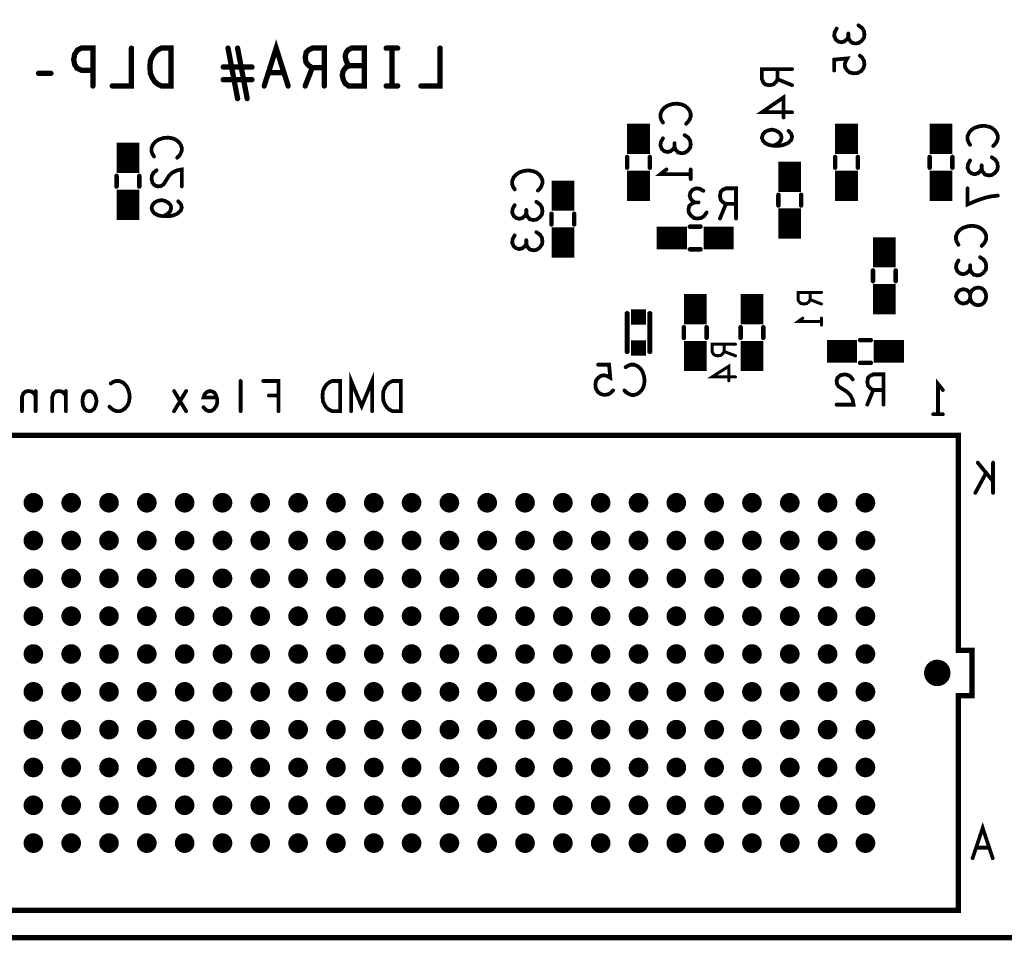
# Model space of a CAD drawing. Extents: x -1 to 5.73, y -1.96 to 5.23.
# Tile 11 of 29: x 2.01 to 3.31, y 0 to 1.21. Entities that reach past the tile are written whole.
import ezdxf

# ---------------------------------------------------------------- set-up
doc = ezdxf.new("R2010")
doc.units = 0
doc.layers.get('0').update_dxf_attribs({"color": 3, "linetype": 'CONTINUOUS'})

# ---------------------------------------------------------------- blocks, each defined once
blk = doc.blocks.new('PAD_R1')
at = {"const_width": 0.5}
blk.add_lwpolyline([(0.25, 0, 1), (-0.25, 0, 1)], format="xyb", close=True, dxfattribs=at)
blk = doc.blocks.new('PAD_S1')
at = {"const_width": 1}
blk.add_lwpolyline([(-0.5, 0), (0.5, 0)], dxfattribs=at)

msp = doc.modelspace()

# ---------------------------------------------------------------- linework, layer by layer
for points, const_width in [([(0, 0.625), (0, 4.33071), (4.72441, 4.33071), (4.72441, 0.625), (3.375, 0.625), (3.375, 0), (0.925, 0), (0.925, 0.625)], 0.007), ([(2.20693, 1.126), (2.20693, 1.176), (2.19427, 1.176), (2.1892, 1.1735), (2.1854, 1.17017), (2.18223, 1.16517), (2.1797, 1.15933), (2.17907, 1.151), (2.1797, 1.14267), (2.18223, 1.13683), (2.1854, 1.13183), (2.1892, 1.1285), (2.19427, 1.126)], 0.007), ([(3.2847, 0.8478), (3.28403, 0.84407), (3.28203, 0.8398), (3.2787, 0.83713), (3.27403, 0.83607), (3.26937, 0.83713), (3.26537, 0.84033), (3.26337, 0.84513), (3.26337, 0.85047), (3.26203, 0.85367), (3.2587, 0.85633), (3.25403, 0.8574), (3.24937, 0.8558), (3.24603, 0.85207), (3.2447, 0.8478), (3.24603, 0.84353), (3.24937, 0.8398), (3.25403, 0.8382), (3.2587, 0.83927), (3.26203, 0.84193), (3.26337, 0.84513), (3.26337, 0.85047), (3.26537, 0.85527), (3.26937, 0.85847), (3.27403, 0.85953), (3.2787, 0.85847), (3.28203, 0.8558), (3.28403, 0.85153)], 0.005), ([(2.43073, 0.696), (2.43073, 0.736), (2.42007, 0.736), (2.4158, 0.734), (2.4126, 0.73133), (2.40993, 0.72733), (2.4078, 0.72267), (2.40727, 0.716), (2.4078, 0.70933), (2.40993, 0.70467), (2.4126, 0.70067), (2.4158, 0.698), (2.42007, 0.696)], 0.005), ([(2.51073, 0.696), (2.51073, 0.736), (2.50007, 0.736), (2.4958, 0.734), (2.4926, 0.73133), (2.48993, 0.72733), (2.4878, 0.72267), (2.48727, 0.716), (2.4878, 0.70933), (2.48993, 0.70467), (2.4926, 0.70067), (2.4958, 0.698), (2.50007, 0.696)], 0.005), ([(2.099, 0.696), (2.1022, 0.69667), (2.1054, 0.69933), (2.10753, 0.704), (2.1086, 0.70933), (2.10753, 0.71467), (2.1054, 0.71933), (2.1022, 0.722), (2.099, 0.72267), (2.0958, 0.722), (2.0926, 0.71933), (2.09047, 0.71467), (2.08993, 0.70933), (2.09047, 0.704), (2.0926, 0.69933), (2.0958, 0.69667)], 0.005), ([(1.052, 0.664), (3.248, 0.664), (3.248, 0.38), (3.266, 0.38), (3.266, 0.32), (3.248, 0.32), (3.248, 0.036), (1.052, 0.036), (1.052, 0.664), (3.248, 0.664), (3.248, 0.38), (3.266, 0.38), (3.266, 0.32), (3.248, 0.32), (3.248, 0.036), (1.052, 0.036)], 0.007)]:
    msp.add_lwpolyline(points, close=True, dxfattribs=dict(const_width=const_width))
for points, const_width in [([(3.10237, 1.19067), (3.10037, 1.18747), (3.09703, 1.1848), (3.09303, 1.18373), (3.08903, 1.1848), (3.0857, 1.18747), (3.0837, 1.19227), (3.08437, 1.19707), (3.08703, 1.20187)], 0.005), ([(3.1157, 1.20613), (3.12037, 1.20293), (3.12303, 1.19867), (3.1237, 1.19387), (3.12303, 1.1896), (3.1197, 1.18533), (3.1157, 1.18267), (3.1117, 1.18213), (3.10703, 1.1832), (3.1037, 1.18693), (3.10237, 1.19067), (3.10237, 1.19547)], 0.005), ([(2.36183, 1.126), (2.346, 1.176), (2.33017, 1.126)], 0.007), ([(2.10367, 1.126), (2.10367, 1.176), (2.08847, 1.176), (2.0834, 1.1735), (2.0796, 1.16767), (2.07833, 1.161), (2.0796, 1.15433), (2.08277, 1.14933), (2.08847, 1.14683), (2.10367, 1.14683)], 0.007), ([(2.15467, 1.176), (2.15467, 1.126), (2.12933, 1.126)], 0.007), ([(2.28233, 1.176), (2.295, 1.10933)], 0.007), ([(2.30767, 1.10933), (2.295, 1.176)], 0.007), ([(2.40967, 1.126), (2.40967, 1.176), (2.39383, 1.176), (2.38877, 1.1735), (2.3856, 1.17017), (2.38433, 1.1635), (2.3856, 1.15683), (2.3894, 1.15267), (2.39383, 1.15017), (2.40967, 1.15017)], 0.007), ([(2.44293, 1.15267), (2.4404, 1.15517), (2.4385, 1.15933), (2.43723, 1.16517), (2.4385, 1.17017), (2.44103, 1.1735), (2.44547, 1.176), (2.46257, 1.176), (2.46257, 1.126), (2.44167, 1.126), (2.43723, 1.12933), (2.4347, 1.13433), (2.43343, 1.14017), (2.4347, 1.146), (2.4385, 1.151), (2.44293, 1.15267), (2.46257, 1.15267)], 0.007), ([(2.5066, 1.176), (2.4914, 1.176)], 0.007), ([(2.499, 1.176), (2.499, 1.126)], 0.007), ([(2.56267, 1.176), (2.56267, 1.126), (2.53733, 1.126)], 0.007), ([(3.1177, 1.16613), (3.12103, 1.16293), (3.12303, 1.1592), (3.1237, 1.1544), (3.12237, 1.1496), (3.1197, 1.14587), (3.11503, 1.1432), (3.1097, 1.14267), (3.10437, 1.14373), (3.10103, 1.1464), (3.09837, 1.15013), (3.0977, 1.15387), (3.09837, 1.1576), (3.10103, 1.1624), (3.0837, 1.1608), (3.0837, 1.1464)], 0.005), ([(2.04823, 1.14267), (2.03177, 1.14267)], 0.007), ([(2.276, 1.151), (2.314, 1.151)], 0.007), ([(2.33587, 1.1435), (2.35613, 1.1435)], 0.007), ([(2.39383, 1.15017), (2.38433, 1.126)], 0.007), ([(3.0281, 1.14827), (2.9881, 1.14827), (2.9881, 1.13493), (2.9901, 1.13067), (2.99277, 1.128), (2.9981, 1.12693), (3.00343, 1.128), (3.00677, 1.1312), (3.00877, 1.13493), (3.00877, 1.14827)], 0.005), ([(2.314, 1.13433), (2.276, 1.13433)], 0.007), ([(3.00877, 1.13493), (3.0281, 1.12693)], 0.005), ([(2.5066, 1.126), (2.4914, 1.126)], 0.007), ([(3.0281, 1.0912), (2.9881, 1.0912), (3.01677, 1.11093), (3.01677, 1.08427)], 0.005), ([(2.85733, 1.07757), (2.85533, 1.08077), (2.854, 1.0845), (2.854, 1.08877), (2.856, 1.09357), (2.85933, 1.0973), (2.86333, 1.09997), (2.87, 1.1021), (2.876, 1.10263), (2.882, 1.10157), (2.886, 1.09997), (2.89, 1.09677), (2.89267, 1.09303), (2.894, 1.0893), (2.894, 1.08557), (2.89267, 1.08183), (2.89067, 1.07863), (2.888, 1.07597)], 0.005), ([(2.825, 1.036), (2.825, 1.076)], 0.03), ([(3.1, 1.036), (3.1, 1.076)], 0.03), ([(3.225, 1.036), (3.225, 1.076)], 0.03), ([(3.02343, 1.06667), (3.02677, 1.06293), (3.0281, 1.05867), (3.02677, 1.0544), (3.02277, 1.05067), (3.01677, 1.048), (3.01077, 1.04693), (3.00343, 1.04693), (2.99743, 1.048), (2.9921, 1.05067), (2.98943, 1.05387), (2.9881, 1.0576), (2.98943, 1.06187), (2.9921, 1.06507), (2.9961, 1.0672), (3.00143, 1.06827), (3.0061, 1.0672), (3.01077, 1.06453), (3.01343, 1.06133), (3.0141, 1.0576), (3.01277, 1.05333), (3.00943, 1.05013), (3.00343, 1.04693)], 0.005), ([(3.26333, 1.04827), (3.26133, 1.05147), (3.26, 1.0552), (3.26, 1.05947), (3.262, 1.06427), (3.26533, 1.068), (3.26933, 1.07067), (3.276, 1.0728), (3.282, 1.07333), (3.288, 1.07227), (3.292, 1.07067), (3.296, 1.06747), (3.29867, 1.06373), (3.3, 1.06), (3.3, 1.05627), (3.29867, 1.05253), (3.29667, 1.04933), (3.294, 1.04667)], 0.005), ([(2.15, 1.011), (2.15, 1.051)], 0.03), ([(2.18453, 1.03267), (2.18253, 1.03587), (2.1812, 1.0396), (2.1812, 1.04387), (2.1832, 1.04867), (2.18653, 1.0524), (2.19053, 1.05507), (2.1972, 1.0572), (2.2032, 1.05773), (2.2092, 1.05667), (2.2132, 1.05507), (2.2172, 1.05187), (2.21987, 1.04813), (2.2212, 1.0444), (2.2212, 1.04067), (2.21987, 1.03693), (2.21787, 1.03373), (2.2152, 1.03107)], 0.005), ([(2.87267, 1.04557), (2.87067, 1.04237), (2.86733, 1.0397), (2.86333, 1.03863), (2.85933, 1.0397), (2.856, 1.04237), (2.854, 1.04717), (2.85467, 1.05197), (2.85733, 1.05677)], 0.005), ([(2.886, 1.06103), (2.89067, 1.05783), (2.89333, 1.05357), (2.894, 1.04877), (2.89333, 1.0445), (2.89, 1.04023), (2.886, 1.03757), (2.882, 1.03703), (2.87733, 1.0381), (2.874, 1.04183), (2.87267, 1.04557), (2.87267, 1.05037)], 0.005), ([(2.81, 1.032), (2.81, 1.018)], 0.006), ([(2.81, 1.032), (2.81, 1.018)], 0.006), ([(2.825, 0.974), (2.825, 1.014)], 0.03), ([(2.84, 1.032), (2.84, 1.018)], 0.006), ([(2.84, 1.032), (2.84, 1.018)], 0.006), ([(3.025, 0.986), (3.025, 1.026)], 0.03), ([(3.085, 1.032), (3.085, 1.018)], 0.006), ([(3.085, 1.032), (3.085, 1.018)], 0.006), ([(3.1, 0.974), (3.1, 1.014)], 0.03), ([(3.115, 1.032), (3.115, 1.018)], 0.006), ([(3.115, 1.032), (3.115, 1.018)], 0.006), ([(3.21, 1.032), (3.21, 1.018)], 0.006), ([(3.21, 1.032), (3.21, 1.018)], 0.006), ([(3.225, 0.974), (3.225, 1.014)], 0.03), ([(3.24, 1.032), (3.24, 1.018)], 0.006), ([(3.24, 1.032), (3.24, 1.018)], 0.006), ([(3.27867, 1.01627), (3.27667, 1.01307), (3.27333, 1.0104), (3.26933, 1.00933), (3.26533, 1.0104), (3.262, 1.01307), (3.26, 1.01787), (3.26067, 1.02267), (3.26333, 1.02747)], 0.005), ([(3.292, 1.03173), (3.29667, 1.02853), (3.29933, 1.02427), (3.3, 1.01947), (3.29933, 1.0152), (3.296, 1.01093), (3.292, 1.00827), (3.288, 1.00773), (3.28333, 1.0088), (3.28, 1.01253), (3.27867, 1.01627), (3.27867, 1.02107)], 0.005), ([(2.18787, 1.01453), (2.18387, 1.01133), (2.18187, 1.0076), (2.1812, 1.00333), (2.18253, 0.998), (2.18587, 0.99427), (2.18987, 0.9932), (2.19387, 0.99373), (2.1972, 0.99587), (2.20387, 1.00653), (2.20853, 1.01133), (2.2152, 1.01453), (2.2212, 1.0156), (2.2212, 0.9932)], 0.005), ([(2.66133, 0.98927), (2.65933, 0.99247), (2.658, 0.9962), (2.658, 1.00047), (2.66, 1.00527), (2.66333, 1.009), (2.66733, 1.01167), (2.674, 1.0138), (2.68, 1.01433), (2.686, 1.01327), (2.69, 1.01167), (2.694, 1.00847), (2.69667, 1.00473), (2.698, 1.001), (2.698, 0.99727), (2.69667, 0.99353), (2.69467, 0.99033), (2.692, 0.98767)], 0.005), ([(2.725, 0.961), (2.725, 1.001)], 0.03), ([(2.894, 1.0093), (2.854, 1.0093), (2.862, 1.0157)], 0.005), ([(2.894, 1.0157), (2.894, 1.0029)], 0.005), ([(2.135, 1.007), (2.135, 0.993)], 0.006), ([(2.135, 1.007), (2.135, 0.993)], 0.006), ([(2.15, 0.949), (2.15, 0.989)], 0.03), ([(2.165, 1.007), (2.165, 0.993)], 0.006), ([(2.165, 1.007), (2.165, 0.993)], 0.006), ([(2.89957, 0.97203), (2.89637, 0.97403), (2.8937, 0.97737), (2.89263, 0.98137), (2.8937, 0.98537), (2.89637, 0.9887), (2.90117, 0.9907), (2.90597, 0.99003), (2.91077, 0.98737)], 0.005), ([(2.95397, 0.9507), (2.95397, 0.9907), (2.94063, 0.9907), (2.93637, 0.9887), (2.9337, 0.98603), (2.93263, 0.9807), (2.9337, 0.97537), (2.9369, 0.97203), (2.94063, 0.97003), (2.95397, 0.97003)], 0.005), ([(3.3, 0.98107), (3.29133, 0.98), (3.284, 0.9784), (3.27733, 0.97627), (3.27, 0.9736), (3.26, 0.96933), (3.26, 0.99067)], 0.005), ([(2.21653, 0.97347), (2.21987, 0.96973), (2.2212, 0.96547), (2.21987, 0.9612), (2.21587, 0.95747), (2.20987, 0.9548), (2.20387, 0.95373), (2.19653, 0.95373), (2.19053, 0.9548), (2.1852, 0.95747), (2.18253, 0.96067), (2.1812, 0.9644), (2.18253, 0.96867), (2.1852, 0.97187), (2.1892, 0.974), (2.19453, 0.97507), (2.1992, 0.974), (2.20387, 0.97133), (2.20653, 0.96813), (2.2072, 0.9644), (2.20587, 0.96013), (2.20253, 0.95693), (2.19653, 0.95373)], 0.005), ([(3.01, 0.982), (3.01, 0.968)], 0.006), ([(3.01, 0.982), (3.01, 0.968)], 0.006), ([(3.025, 0.924), (3.025, 0.964)], 0.03), ([(3.04, 0.982), (3.04, 0.968)], 0.006), ([(3.04, 0.982), (3.04, 0.968)], 0.006), ([(2.67667, 0.95727), (2.67467, 0.95407), (2.67133, 0.9514), (2.66733, 0.95033), (2.66333, 0.9514), (2.66, 0.95407), (2.658, 0.95887), (2.65867, 0.96367), (2.66133, 0.96847)], 0.005), ([(2.69, 0.97273), (2.69467, 0.96953), (2.69733, 0.96527), (2.698, 0.96047), (2.69733, 0.9562), (2.694, 0.95193), (2.69, 0.94927), (2.686, 0.94873), (2.68133, 0.9498), (2.678, 0.95353), (2.67667, 0.95727), (2.67667, 0.96207)], 0.005), ([(2.91503, 0.9587), (2.91183, 0.95403), (2.90757, 0.95137), (2.90277, 0.9507), (2.8985, 0.95137), (2.89423, 0.9547), (2.89157, 0.9587), (2.89103, 0.9627), (2.8921, 0.96737), (2.89583, 0.9707), (2.89957, 0.97203), (2.90437, 0.97203)], 0.005), ([(2.94063, 0.97003), (2.93263, 0.9507)], 0.005), ([(2.71, 0.957), (2.71, 0.943)], 0.006), ([(2.71, 0.957), (2.71, 0.943)], 0.006), ([(2.725, 0.899), (2.725, 0.939)], 0.03), ([(2.74, 0.957), (2.74, 0.943)], 0.006), ([(2.74, 0.957), (2.74, 0.943)], 0.006), ([(2.849, 0.925), (2.889, 0.925)], 0.03), ([(2.907, 0.94), (2.893, 0.94)], 0.006), ([(2.907, 0.94), (2.893, 0.94)], 0.006), ([(2.911, 0.925), (2.951, 0.925)], 0.03), ([(3.15, 0.886), (3.15, 0.926)], 0.03), ([(3.24803, 0.91607), (3.24603, 0.91927), (3.2447, 0.923), (3.2447, 0.92727), (3.2467, 0.93207), (3.25003, 0.9358), (3.25403, 0.93847), (3.2607, 0.9406), (3.2667, 0.94113), (3.2727, 0.94007), (3.2767, 0.93847), (3.2807, 0.93527), (3.28337, 0.93153), (3.2847, 0.9278), (3.2847, 0.92407), (3.28337, 0.92033), (3.28137, 0.91713), (3.2787, 0.91447)], 0.005), ([(2.67667, 0.91727), (2.67467, 0.91407), (2.67133, 0.9114), (2.66733, 0.91033), (2.66333, 0.9114), (2.66, 0.91407), (2.658, 0.91887), (2.65867, 0.92367), (2.66133, 0.92847)], 0.005), ([(2.69, 0.93273), (2.69467, 0.92953), (2.69733, 0.92527), (2.698, 0.92047), (2.69733, 0.9162), (2.694, 0.91193), (2.69, 0.90927), (2.686, 0.90873), (2.68133, 0.9098), (2.678, 0.91353), (2.67667, 0.91727), (2.67667, 0.92207)], 0.005), ([(2.907, 0.91), (2.893, 0.91)], 0.006), ([(2.907, 0.91), (2.893, 0.91)], 0.006), ([(3.2767, 0.89953), (3.28137, 0.89633), (3.28403, 0.89207), (3.2847, 0.88727), (3.28403, 0.883), (3.2807, 0.87873), (3.2767, 0.87607), (3.2727, 0.87553), (3.26803, 0.8766), (3.2647, 0.88033), (3.26337, 0.88407), (3.26337, 0.88887)], 0.005), ([(3.26337, 0.88407), (3.26137, 0.88087), (3.25803, 0.8782), (3.25403, 0.87713), (3.25003, 0.8782), (3.2467, 0.88087), (3.2447, 0.88567), (3.24537, 0.89047), (3.24803, 0.89527)], 0.005), ([(3.135, 0.882), (3.135, 0.868)], 0.006), ([(3.135, 0.882), (3.135, 0.868)], 0.006), ([(3.15, 0.824), (3.15, 0.864)], 0.03), ([(3.165, 0.882), (3.165, 0.868)], 0.006), ([(3.165, 0.882), (3.165, 0.868)], 0.006), ([(2.9, 0.811), (2.9, 0.851)], 0.03), ([(2.975, 0.811), (2.975, 0.851)], 0.03), ([(3.0669, 0.85307), (3.0359, 0.85307), (3.0359, 0.84348), (3.03745, 0.84042), (3.03952, 0.8385), (3.04365, 0.83773), (3.04778, 0.8385), (3.05037, 0.8408), (3.05192, 0.84348), (3.05192, 0.85307)], 0.004), ([(3.05192, 0.84348), (3.0669, 0.83773)], 0.004), ([(2.81, 0.825), (2.81, 0.775)], 0.007), ([(2.81, 0.825), (2.81, 0.775)], 0.007), ([(2.84, 0.825), (2.84, 0.775)], 0.007), ([(2.84, 0.825), (2.84, 0.775)], 0.007), ([(3.0669, 0.8144), (3.0359, 0.8144), (3.0421, 0.819)], 0.004), ([(3.0669, 0.819), (3.0669, 0.8098)], 0.004), ([(2.885, 0.807), (2.885, 0.793)], 0.006), ([(2.885, 0.807), (2.885, 0.793)], 0.006), ([(2.915, 0.807), (2.915, 0.793)], 0.006), ([(2.915, 0.807), (2.915, 0.793)], 0.006), ([(2.96, 0.793), (2.96, 0.807)], 0.006), ([(2.96, 0.793), (2.96, 0.807)], 0.006), ([(2.99, 0.793), (2.99, 0.807)], 0.006), ([(2.99, 0.793), (2.99, 0.807)], 0.006), ([(2.9, 0.749), (2.9, 0.789)], 0.03), ([(2.975, 0.749), (2.975, 0.789)], 0.03), ([(2.9532, 0.78457), (2.9222, 0.78457), (2.9222, 0.77498), (2.92375, 0.77192), (2.92582, 0.77), (2.92995, 0.76923), (2.93408, 0.77), (2.93667, 0.7723), (2.93822, 0.77498), (2.93822, 0.78457)], 0.004), ([(3.074, 0.775), (3.114, 0.775)], 0.03), ([(3.118, 0.79), (3.132, 0.79)], 0.006), ([(3.118, 0.79), (3.132, 0.79)], 0.006), ([(3.136, 0.775), (3.176, 0.775)], 0.03), ([(2.93822, 0.77498), (2.9532, 0.76923)], 0.004), ([(2.79143, 0.7235), (2.78823, 0.72017), (2.7845, 0.71817), (2.7797, 0.7175), (2.7749, 0.71883), (2.77117, 0.7215), (2.7685, 0.72617), (2.76797, 0.7315), (2.76903, 0.73683), (2.7717, 0.74017), (2.77543, 0.74283), (2.77917, 0.7435), (2.7829, 0.74283), (2.7877, 0.74017), (2.7861, 0.7575), (2.7717, 0.7575)], 0.005), ([(2.80797, 0.75417), (2.81117, 0.75617), (2.8149, 0.7575), (2.81917, 0.7575), (2.82397, 0.7555), (2.8277, 0.75217), (2.83037, 0.74817), (2.8325, 0.7415), (2.83303, 0.7355), (2.83197, 0.7295), (2.83037, 0.7255), (2.82717, 0.7215), (2.82343, 0.71883), (2.8197, 0.7175), (2.81597, 0.7175), (2.81223, 0.71883), (2.80903, 0.72083), (2.80637, 0.7235)], 0.005), ([(2.9532, 0.7413), (2.9222, 0.7413), (2.94442, 0.75548), (2.94442, 0.73632)], 0.004), ([(3.118, 0.76), (3.132, 0.76)], 0.006), ([(3.118, 0.76), (3.132, 0.76)], 0.006), ([(2.47287, 0.696), (2.47287, 0.736), (2.459, 0.70267), (2.44513, 0.736), (2.44513, 0.696)], 0.005), ([(3.10823, 0.73803), (3.10503, 0.74203), (3.1013, 0.74403), (3.09703, 0.7447), (3.0917, 0.74337), (3.08797, 0.74003), (3.0869, 0.73603), (3.08743, 0.73203), (3.08957, 0.7287), (3.10023, 0.72203), (3.10503, 0.71737), (3.10823, 0.7107), (3.1093, 0.7047), (3.0869, 0.7047)], 0.005), ([(3.14877, 0.7047), (3.14877, 0.7447), (3.13543, 0.7447), (3.13117, 0.7427), (3.1285, 0.74003), (3.12743, 0.7347), (3.1285, 0.72937), (3.1317, 0.72603), (3.13543, 0.72403), (3.14877, 0.72403)], 0.005), ([(2.12727, 0.73267), (2.13047, 0.73467), (2.1342, 0.736), (2.13847, 0.736), (2.14327, 0.734), (2.147, 0.73067), (2.14967, 0.72667), (2.1518, 0.72), (2.15233, 0.714), (2.15127, 0.708), (2.14967, 0.704), (2.14647, 0.7), (2.14273, 0.69733), (2.139, 0.696), (2.13527, 0.696), (2.13153, 0.69733), (2.12833, 0.69933), (2.12567, 0.702)], 0.005), ([(2.299, 0.696), (2.299, 0.736)], 0.005), ([(2.34913, 0.696), (2.34913, 0.736), (2.32887, 0.736)], 0.005), ([(3.221, 0.692), (3.221, 0.732), (3.2274, 0.724)], 0.005), ([(2.02807, 0.716), (2.02593, 0.71933), (2.02273, 0.722), (2.01847, 0.72267), (2.01473, 0.722), (2.01153, 0.71933), (2.00993, 0.71467), (2.00993, 0.696)], 0.005), ([(2.02807, 0.696), (2.02807, 0.72267)], 0.005), ([(2.06807, 0.716), (2.06593, 0.71933), (2.06273, 0.722), (2.05847, 0.72267), (2.05473, 0.722), (2.05153, 0.71933), (2.04993, 0.71467), (2.04993, 0.696)], 0.005), ([(2.06807, 0.696), (2.06807, 0.72267)], 0.005), ([(2.227, 0.72267), (2.211, 0.696)], 0.005), ([(2.211, 0.72267), (2.227, 0.696)], 0.005), ([(2.267, 0.714), (2.24993, 0.714), (2.25153, 0.71867), (2.2542, 0.72133), (2.25793, 0.72267), (2.26167, 0.722), (2.26487, 0.72), (2.267, 0.71533), (2.26807, 0.71133), (2.26807, 0.70733), (2.267, 0.70333), (2.26433, 0.69933), (2.26113, 0.69667), (2.2574, 0.696), (2.25367, 0.69733), (2.24993, 0.70133)], 0.005), ([(2.33633, 0.71667), (2.34913, 0.71667)], 0.005), ([(3.13543, 0.72403), (3.12743, 0.7047)], 0.005), ([(3.2274, 0.692), (3.2146, 0.692)], 0.005), ([(3.27347, 0.628), (3.29373, 0.60333)], 0.005), ([(3.29373, 0.588), (3.29373, 0.628)], 0.005), ([(3.27027, 0.588), (3.28467, 0.61467)], 0.005), ([(3.29333, 0.105), (3.28, 0.145), (3.26667, 0.105)], 0.005), ([(3.27147, 0.119), (3.28853, 0.119)], 0.005)]:
    msp.add_lwpolyline(points, dxfattribs=dict(const_width=const_width))

# ---------------------------------------------------------------- block references
for name, p, xscale, yscale in [('PAD_R1', (3.08703, 1.20187), 0.005, 0.005), ('PAD_R1', (3.10237, 1.19547), 0.005, 0.005), ('PAD_R1', (3.1157, 1.20613), 0.005, 0.005), ('PAD_R1', (3.10237, 1.19067), 0.005, 0.005), ('PAD_R1', (2.15467, 1.176), 0.007, 0.007), ('PAD_R1', (2.28233, 1.176), 0.007, 0.007), ('PAD_R1', (2.295, 1.176), 0.007, 0.007), ('PAD_R1', (2.4914, 1.176), 0.007, 0.007), ('PAD_R1', (2.499, 1.176), 0.007, 0.007), ('PAD_R1', (2.5066, 1.176), 0.007, 0.007), ('PAD_R1', (2.56267, 1.176), 0.007, 0.007), ('PAD_R1', (3.1177, 1.16613), 0.005, 0.005), ('PAD_R1', (2.03177, 1.14267), 0.007, 0.007), ('PAD_R1', (2.04823, 1.14267), 0.007, 0.007), ('PAD_R1', (2.10367, 1.14683), 0.007, 0.007), ('PAD_R1', (2.276, 1.151), 0.007, 0.007), ('PAD_R1', (2.314, 1.151), 0.007, 0.007), ('PAD_R1', (2.33587, 1.1435), 0.007, 0.007), ('PAD_R1', (2.35613, 1.1435), 0.007, 0.007), ('PAD_R1', (2.39383, 1.15017), 0.007, 0.007), ('PAD_R1', (2.40967, 1.15017), 0.007, 0.007), ('PAD_R1', (2.44293, 1.15267), 0.007, 0.007), ('PAD_R1', (2.46257, 1.15267), 0.007, 0.007), ('PAD_R1', (3.00877, 1.14827), 0.005, 0.005), ('PAD_R1', (3.0281, 1.14827), 0.005, 0.005), ('PAD_R1', (3.0837, 1.1464), 0.005, 0.005), ('PAD_R1', (2.276, 1.13433), 0.007, 0.007), ('PAD_R1', (2.314, 1.13433), 0.007, 0.007), ('PAD_R1', (3.00877, 1.13493), 0.005, 0.005), ('PAD_R1', (2.10367, 1.126), 0.007, 0.007), ('PAD_R1', (2.12933, 1.126), 0.007, 0.007), ('PAD_R1', (2.33017, 1.126), 0.007, 0.007), ('PAD_R1', (2.36183, 1.126), 0.007, 0.007), ('PAD_R1', (2.38433, 1.126), 0.007, 0.007), ('PAD_R1', (2.40967, 1.126), 0.007, 0.007), ('PAD_R1', (2.4914, 1.126), 0.007, 0.007), ('PAD_R1', (2.499, 1.126), 0.007, 0.007), ('PAD_R1', (2.5066, 1.126), 0.007, 0.007), ('PAD_R1', (2.53733, 1.126), 0.007, 0.007), ('PAD_R1', (3.0281, 1.12693), 0.005, 0.005), ('PAD_R1', (2.295, 1.10933), 0.007, 0.007), ('PAD_R1', (2.30767, 1.10933), 0.007, 0.007), ('PAD_R1', (3.0281, 1.0912), 0.005, 0.005), ('PAD_R1', (3.01677, 1.08427), 0.005, 0.005), ('PAD_R1', (2.85733, 1.07757), 0.005, 0.005), ('PAD_R1', (2.888, 1.07597), 0.005, 0.005), ('PAD_R1', (3.02343, 1.06667), 0.005, 0.005), ('PAD_R1', (2.85733, 1.05677), 0.005, 0.005), ('PAD_R1', (2.886, 1.06103), 0.005, 0.005), ('PAD_R1', (2.87267, 1.05037), 0.005, 0.005), ('PAD_R1', (2.87267, 1.04557), 0.005, 0.005), ('PAD_R1', (3.00343, 1.04693), 0.005, 0.005), ('PAD_R1', (3.26333, 1.04827), 0.005, 0.005), ('PAD_R1', (3.294, 1.04667), 0.005, 0.005), ('PAD_R1', (2.18453, 1.03267), 0.005, 0.005), ('PAD_R1', (2.2152, 1.03107), 0.005, 0.005), ('PAD_R1', (2.81, 1.032), 0.006, 0.006), ('PAD_R1', (2.81, 1.032), 0.006, 0.006), ('PAD_R1', (2.84, 1.032), 0.006, 0.006), ('PAD_R1', (2.84, 1.032), 0.006, 0.006), ('PAD_R1', (3.085, 1.032), 0.006, 0.006), ('PAD_R1', (3.085, 1.032), 0.006, 0.006), ('PAD_R1', (3.115, 1.032), 0.006, 0.006), ('PAD_R1', (3.115, 1.032), 0.006, 0.006), ('PAD_R1', (3.21, 1.032), 0.006, 0.006), ('PAD_R1', (3.21, 1.032), 0.006, 0.006), ('PAD_R1', (3.24, 1.032), 0.006, 0.006), ('PAD_R1', (3.24, 1.032), 0.006, 0.006), ('PAD_R1', (3.26333, 1.02747), 0.005, 0.005), ('PAD_R1', (3.292, 1.03173), 0.005, 0.005), ('PAD_R1', (2.18787, 1.01453), 0.005, 0.005), ('PAD_R1', (2.81, 1.018), 0.006, 0.006), ('PAD_R1', (2.81, 1.018), 0.006, 0.006), ('PAD_R1', (2.84, 1.018), 0.006, 0.006), ('PAD_R1', (2.84, 1.018), 0.006, 0.006), ('PAD_R1', (2.862, 1.0157), 0.005, 0.005), ('PAD_R1', (2.894, 1.0157), 0.005, 0.005), ('PAD_R1', (3.085, 1.018), 0.006, 0.006), ('PAD_R1', (3.085, 1.018), 0.006, 0.006), ('PAD_R1', (3.115, 1.018), 0.006, 0.006), ('PAD_R1', (3.115, 1.018), 0.006, 0.006), ('PAD_R1', (3.21, 1.018), 0.006, 0.006), ('PAD_R1', (3.21, 1.018), 0.006, 0.006), ('PAD_R1', (3.24, 1.018), 0.006, 0.006), ('PAD_R1', (3.24, 1.018), 0.006, 0.006), ('PAD_R1', (3.27867, 1.02107), 0.005, 0.005), ('PAD_R1', (3.27867, 1.01627), 0.005, 0.005), ('PAD_R1', (2.135, 1.007), 0.006, 0.006), ('PAD_R1', (2.135, 1.007), 0.006, 0.006), ('PAD_R1', (2.165, 1.007), 0.006, 0.006), ('PAD_R1', (2.165, 1.007), 0.006, 0.006), ('PAD_R1', (2.894, 1.0093), 0.005, 0.005), ('PAD_R1', (2.894, 1.0029), 0.005, 0.005), ('PAD_R1', (2.135, 0.993), 0.006, 0.006), ('PAD_R1', (2.135, 0.993), 0.006, 0.006), ('PAD_R1', (2.165, 0.993), 0.006, 0.006), ('PAD_R1', (2.165, 0.993), 0.006, 0.006), ('PAD_R1', (2.2212, 0.9932), 0.005, 0.005), ('PAD_R1', (2.66133, 0.98927), 0.005, 0.005), ('PAD_R1', (2.692, 0.98767), 0.005, 0.005), ('PAD_R1', (2.91077, 0.98737), 0.005, 0.005), ('PAD_R1', (3.26, 0.99067), 0.005, 0.005), ('PAD_R1', (3.01, 0.982), 0.006, 0.006), ('PAD_R1', (3.01, 0.982), 0.006, 0.006), ('PAD_R1', (3.04, 0.982), 0.006, 0.006), ('PAD_R1', (3.04, 0.982), 0.006, 0.006), ('PAD_R1', (3.3, 0.98107), 0.005, 0.005), ('PAD_R1', (2.21653, 0.97347), 0.005, 0.005), ('PAD_R1', (2.66133, 0.96847), 0.005, 0.005), ('PAD_R1', (2.67667, 0.96207), 0.005, 0.005), ('PAD_R1', (2.69, 0.97273), 0.005, 0.005), ('PAD_R1', (2.89957, 0.97203), 0.005, 0.005), ('PAD_R1', (2.90437, 0.97203), 0.005, 0.005), ('PAD_R1', (2.94063, 0.97003), 0.005, 0.005), ('PAD_R1', (2.95397, 0.97003), 0.005, 0.005), ('PAD_R1', (3.01, 0.968), 0.006, 0.006), ('PAD_R1', (3.01, 0.968), 0.006, 0.006), ('PAD_R1', (3.04, 0.968), 0.006, 0.006), ('PAD_R1', (3.04, 0.968), 0.006, 0.006), ('PAD_R1', (2.19653, 0.95373), 0.005, 0.005), ('PAD_R1', (2.67667, 0.95727), 0.005, 0.005), ('PAD_R1', (2.71, 0.957), 0.006, 0.006), ('PAD_R1', (2.71, 0.957), 0.006, 0.006), ('PAD_R1', (2.74, 0.957), 0.006, 0.006), ('PAD_R1', (2.74, 0.957), 0.006, 0.006), ('PAD_R1', (2.91503, 0.9587), 0.005, 0.005), ('PAD_R1', (2.93263, 0.9507), 0.005, 0.005), ('PAD_R1', (2.95397, 0.9507), 0.005, 0.005), ('PAD_R1', (2.71, 0.943), 0.006, 0.006), ('PAD_R1', (2.71, 0.943), 0.006, 0.006), ('PAD_R1', (2.74, 0.943), 0.006, 0.006), ('PAD_R1', (2.74, 0.943), 0.006, 0.006), ('PAD_R1', (2.893, 0.94), 0.006, 0.006), ('PAD_R1', (2.893, 0.94), 0.006, 0.006), ('PAD_R1', (2.907, 0.94), 0.006, 0.006), ('PAD_R1', (2.907, 0.94), 0.006, 0.006), ('PAD_R1', (2.66133, 0.92847), 0.005, 0.005), ('PAD_R1', (2.67667, 0.92207), 0.005, 0.005), ('PAD_R1', (2.69, 0.93273), 0.005, 0.005), ('PAD_R1', (2.67667, 0.91727), 0.005, 0.005), ('PAD_R1', (2.893, 0.91), 0.006, 0.006), ('PAD_R1', (2.893, 0.91), 0.006, 0.006), ('PAD_R1', (2.907, 0.91), 0.006, 0.006), ('PAD_R1', (2.907, 0.91), 0.006, 0.006), ('PAD_R1', (3.24803, 0.91607), 0.005, 0.005), ('PAD_R1', (3.2787, 0.91447), 0.005, 0.005), ('PAD_R1', (3.2767, 0.89953), 0.005, 0.005), ('PAD_R1', (3.24803, 0.89527), 0.005, 0.005), ('PAD_R1', (3.26337, 0.88887), 0.005, 0.005), ('PAD_R1', (3.26337, 0.88407), 0.005, 0.005), ('PAD_R1', (3.135, 0.882), 0.006, 0.006), ('PAD_R1', (3.135, 0.882), 0.006, 0.006), ('PAD_R1', (3.165, 0.882), 0.006, 0.006), ('PAD_R1', (3.165, 0.882), 0.006, 0.006), ('PAD_R1', (3.135, 0.868), 0.006, 0.006), ('PAD_R1', (3.135, 0.868), 0.006, 0.006), ('PAD_R1', (3.165, 0.868), 0.006, 0.006), ('PAD_R1', (3.165, 0.868), 0.006, 0.006), ('PAD_R1', (3.05192, 0.85307), 0.004, 0.004), ('PAD_R1', (3.0669, 0.85307), 0.004, 0.004), ('PAD_R1', (3.05192, 0.84348), 0.004, 0.004), ('PAD_R1', (3.0669, 0.83773), 0.004, 0.004), ('PAD_S1', (2.825, 0.8205), 0.02, 0.02), ('PAD_R1', (2.81, 0.825), 0.007, 0.007), ('PAD_R1', (2.81, 0.825), 0.007, 0.007), ('PAD_R1', (2.84, 0.825), 0.007, 0.007), ('PAD_R1', (2.84, 0.825), 0.007, 0.007), ('PAD_R1', (3.0421, 0.819), 0.004, 0.004), ('PAD_R1', (3.0669, 0.819), 0.004, 0.004), ('PAD_R1', (2.885, 0.807), 0.006, 0.006), ('PAD_R1', (2.885, 0.807), 0.006, 0.006), ('PAD_R1', (2.915, 0.807), 0.006, 0.006), ('PAD_R1', (2.915, 0.807), 0.006, 0.006), ('PAD_R1', (2.96, 0.807), 0.006, 0.006), ('PAD_R1', (2.96, 0.807), 0.006, 0.006), ('PAD_R1', (2.99, 0.807), 0.006, 0.006), ('PAD_R1', (2.99, 0.807), 0.006, 0.006), ('PAD_R1', (3.0669, 0.8144), 0.004, 0.004), ('PAD_R1', (3.0669, 0.8098), 0.004, 0.004), ('PAD_R1', (2.885, 0.793), 0.006, 0.006), ('PAD_R1', (2.885, 0.793), 0.006, 0.006), ('PAD_R1', (2.915, 0.793), 0.006, 0.006), ('PAD_R1', (2.915, 0.793), 0.006, 0.006), ('PAD_R1', (2.96, 0.793), 0.006, 0.006), ('PAD_R1', (2.96, 0.793), 0.006, 0.006), ('PAD_R1', (2.99, 0.793), 0.006, 0.006), ('PAD_R1', (2.99, 0.793), 0.006, 0.006), ('PAD_S1', (2.825, 0.7795), 0.02, 0.02), ('PAD_R1', (2.93822, 0.78457), 0.004, 0.004), ('PAD_R1', (2.9532, 0.78457), 0.004, 0.004), ('PAD_R1', (3.118, 0.79), 0.006, 0.006), ('PAD_R1', (3.118, 0.79), 0.006, 0.006), ('PAD_R1', (3.132, 0.79), 0.006, 0.006), ('PAD_R1', (3.132, 0.79), 0.006, 0.006), ('PAD_R1', (2.81, 0.775), 0.007, 0.007), ('PAD_R1', (2.81, 0.775), 0.007, 0.007), ('PAD_R1', (2.84, 0.775), 0.007, 0.007), ('PAD_R1', (2.84, 0.775), 0.007, 0.007), ('PAD_R1', (2.93822, 0.77498), 0.004, 0.004), ('PAD_R1', (2.9532, 0.76923), 0.004, 0.004), ('PAD_R1', (2.7717, 0.7575), 0.005, 0.005), ('PAD_R1', (2.80797, 0.75417), 0.005, 0.005), ('PAD_R1', (3.118, 0.76), 0.006, 0.006), ('PAD_R1', (3.118, 0.76), 0.006, 0.006), ('PAD_R1', (3.132, 0.76), 0.006, 0.006), ('PAD_R1', (3.132, 0.76), 0.006, 0.006), ('PAD_R1', (2.9532, 0.7413), 0.004, 0.004), ('PAD_R1', (2.12727, 0.73267), 0.005, 0.005), ('PAD_R1', (2.299, 0.736), 0.005, 0.005), ('PAD_R1', (2.32887, 0.736), 0.005, 0.005), ('PAD_R1', (2.94442, 0.73632), 0.004, 0.004), ('PAD_R1', (3.10823, 0.73803), 0.005, 0.005), ('PAD_R1', (2.02807, 0.72267), 0.005, 0.005), ('PAD_R1', (2.02807, 0.716), 0.005, 0.005), ('PAD_R1', (2.06807, 0.72267), 0.005, 0.005), ('PAD_R1', (2.06807, 0.716), 0.005, 0.005), ('PAD_R1', (2.211, 0.72267), 0.005, 0.005), ('PAD_R1', (2.227, 0.72267), 0.005, 0.005), ('PAD_R1', (2.267, 0.714), 0.005, 0.005), ('PAD_R1', (2.33633, 0.71667), 0.005, 0.005), ('PAD_R1', (2.34913, 0.71667), 0.005, 0.005), ('PAD_R1', (2.79143, 0.7235), 0.005, 0.005), ('PAD_R1', (2.80637, 0.7235), 0.005, 0.005), ('PAD_R1', (3.13543, 0.72403), 0.005, 0.005), ('PAD_R1', (3.14877, 0.72403), 0.005, 0.005), ('PAD_R1', (3.2274, 0.724), 0.005, 0.005), ('PAD_R1', (2.12567, 0.702), 0.005, 0.005), ('PAD_R1', (2.24993, 0.70133), 0.005, 0.005), ('PAD_R1', (3.0869, 0.7047), 0.005, 0.005), ('PAD_R1', (3.12743, 0.7047), 0.005, 0.005), ('PAD_R1', (3.14877, 0.7047), 0.005, 0.005), ('PAD_R1', (2.00993, 0.696), 0.005, 0.005), ('PAD_R1', (2.02807, 0.696), 0.005, 0.005), ('PAD_R1', (2.04993, 0.696), 0.005, 0.005), ('PAD_R1', (2.06807, 0.696), 0.005, 0.005), ('PAD_R1', (2.211, 0.696), 0.005, 0.005), ('PAD_R1', (2.227, 0.696), 0.005, 0.005), ('PAD_R1', (2.299, 0.696), 0.005, 0.005), ('PAD_R1', (2.34913, 0.696), 0.005, 0.005), ('PAD_R1', (2.44513, 0.696), 0.005, 0.005), ('PAD_R1', (2.47287, 0.696), 0.005, 0.005), ('PAD_R1', (3.2146, 0.692), 0.005, 0.005), ('PAD_R1', (3.221, 0.692), 0.005, 0.005), ('PAD_R1', (3.2274, 0.692), 0.005, 0.005), ('PAD_R1', (3.27347, 0.628), 0.005, 0.005), ('PAD_R1', (3.29373, 0.628), 0.005, 0.005), ('PAD_R1', (3.28467, 0.61467), 0.005, 0.005), ('PAD_R1', (3.29373, 0.60333), 0.005, 0.005), ('PAD_R1', (2.025, 0.575), 0.02598, 0.02598), ('PAD_R1', (2.075, 0.575), 0.02598, 0.02598), ('PAD_R1', (2.125, 0.575), 0.02598, 0.02598), ('PAD_R1', (2.175, 0.575), 0.02598, 0.02598), ('PAD_R1', (2.225, 0.575), 0.02598, 0.02598), ('PAD_R1', (2.275, 0.575), 0.02598, 0.02598), ('PAD_R1', (2.325, 0.575), 0.02598, 0.02598), ('PAD_R1', (2.375, 0.575), 0.02598, 0.02598), ('PAD_R1', (2.425, 0.575), 0.02598, 0.02598), ('PAD_R1', (2.475, 0.575), 0.02598, 0.02598), ('PAD_R1', (2.525, 0.575), 0.02598, 0.02598), ('PAD_R1', (2.575, 0.575), 0.02598, 0.02598), ('PAD_R1', (2.625, 0.575), 0.02598, 0.02598), ('PAD_R1', (2.675, 0.575), 0.02598, 0.02598), ('PAD_R1', (2.725, 0.575), 0.02598, 0.02598), ('PAD_R1', (2.775, 0.575), 0.02598, 0.02598), ('PAD_R1', (2.825, 0.575), 0.02598, 0.02598), ('PAD_R1', (2.875, 0.575), 0.02598, 0.02598), ('PAD_R1', (2.925, 0.575), 0.02598, 0.02598), ('PAD_R1', (2.975, 0.575), 0.02598, 0.02598), ('PAD_R1', (3.025, 0.575), 0.02598, 0.02598), ('PAD_R1', (3.075, 0.575), 0.02598, 0.02598), ('PAD_R1', (3.125, 0.575), 0.02598, 0.02598), ('PAD_R1', (3.27027, 0.588), 0.005, 0.005), ('PAD_R1', (3.29373, 0.588), 0.005, 0.005), ('PAD_R1', (2.025, 0.525), 0.02598, 0.02598), ('PAD_R1', (2.075, 0.525), 0.02598, 0.02598), ('PAD_R1', (2.125, 0.525), 0.02598, 0.02598), ('PAD_R1', (2.175, 0.525), 0.02598, 0.02598), ('PAD_R1', (2.225, 0.525), 0.02598, 0.02598), ('PAD_R1', (2.275, 0.525), 0.02598, 0.02598), ('PAD_R1', (2.325, 0.525), 0.02598, 0.02598), ('PAD_R1', (2.375, 0.525), 0.02598, 0.02598), ('PAD_R1', (2.425, 0.525), 0.02598, 0.02598), ('PAD_R1', (2.475, 0.525), 0.02598, 0.02598), ('PAD_R1', (2.525, 0.525), 0.02598, 0.02598), ('PAD_R1', (2.575, 0.525), 0.02598, 0.02598), ('PAD_R1', (2.625, 0.525), 0.02598, 0.02598), ('PAD_R1', (2.675, 0.525), 0.02598, 0.02598), ('PAD_R1', (2.725, 0.525), 0.02598, 0.02598), ('PAD_R1', (2.775, 0.525), 0.02598, 0.02598), ('PAD_R1', (2.825, 0.525), 0.02598, 0.02598), ('PAD_R1', (2.875, 0.525), 0.02598, 0.02598), ('PAD_R1', (2.925, 0.525), 0.02598, 0.02598), ('PAD_R1', (2.975, 0.525), 0.02598, 0.02598), ('PAD_R1', (3.025, 0.525), 0.02598, 0.02598), ('PAD_R1', (3.075, 0.525), 0.02598, 0.02598), ('PAD_R1', (3.125, 0.525), 0.02598, 0.02598), ('PAD_R1', (2.025, 0.475), 0.02598, 0.02598), ('PAD_R1', (2.075, 0.475), 0.02598, 0.02598), ('PAD_R1', (2.125, 0.475), 0.02598, 0.02598), ('PAD_R1', (2.175, 0.475), 0.02598, 0.02598), ('PAD_R1', (2.225, 0.475), 0.02598, 0.02598), ('PAD_R1', (2.275, 0.475), 0.02598, 0.02598), ('PAD_R1', (2.325, 0.475), 0.02598, 0.02598), ('PAD_R1', (2.375, 0.475), 0.02598, 0.02598), ('PAD_R1', (2.425, 0.475), 0.02598, 0.02598), ('PAD_R1', (2.475, 0.475), 0.02598, 0.02598), ('PAD_R1', (2.525, 0.475), 0.02598, 0.02598), ('PAD_R1', (2.575, 0.475), 0.02598, 0.02598), ('PAD_R1', (2.625, 0.475), 0.02598, 0.02598), ('PAD_R1', (2.675, 0.475), 0.02598, 0.02598), ('PAD_R1', (2.725, 0.475), 0.02598, 0.02598), ('PAD_R1', (2.775, 0.475), 0.02598, 0.02598), ('PAD_R1', (2.825, 0.475), 0.02598, 0.02598), ('PAD_R1', (2.875, 0.475), 0.02598, 0.02598), ('PAD_R1', (2.925, 0.475), 0.02598, 0.02598), ('PAD_R1', (2.975, 0.475), 0.02598, 0.02598), ('PAD_R1', (3.025, 0.475), 0.02598, 0.02598), ('PAD_R1', (3.075, 0.475), 0.02598, 0.02598), ('PAD_R1', (3.125, 0.475), 0.02598, 0.02598), ('PAD_R1', (2.025, 0.425), 0.02598, 0.02598), ('PAD_R1', (2.075, 0.425), 0.02598, 0.02598), ('PAD_R1', (2.125, 0.425), 0.02598, 0.02598), ('PAD_R1', (2.175, 0.425), 0.02598, 0.02598), ('PAD_R1', (2.225, 0.425), 0.02598, 0.02598), ('PAD_R1', (2.275, 0.425), 0.02598, 0.02598), ('PAD_R1', (2.325, 0.425), 0.02598, 0.02598), ('PAD_R1', (2.375, 0.425), 0.02598, 0.02598), ('PAD_R1', (2.425, 0.425), 0.02598, 0.02598), ('PAD_R1', (2.475, 0.425), 0.02598, 0.02598), ('PAD_R1', (2.525, 0.425), 0.02598, 0.02598), ('PAD_R1', (2.575, 0.425), 0.02598, 0.02598), ('PAD_R1', (2.625, 0.425), 0.02598, 0.02598), ('PAD_R1', (2.675, 0.425), 0.02598, 0.02598), ('PAD_R1', (2.725, 0.425), 0.02598, 0.02598), ('PAD_R1', (2.775, 0.425), 0.02598, 0.02598), ('PAD_R1', (2.825, 0.425), 0.02598, 0.02598), ('PAD_R1', (2.875, 0.425), 0.02598, 0.02598), ('PAD_R1', (2.925, 0.425), 0.02598, 0.02598), ('PAD_R1', (2.975, 0.425), 0.02598, 0.02598), ('PAD_R1', (3.025, 0.425), 0.02598, 0.02598), ('PAD_R1', (3.075, 0.425), 0.02598, 0.02598), ('PAD_R1', (3.125, 0.425), 0.02598, 0.02598), ('PAD_R1', (2.025, 0.375), 0.02598, 0.02598), ('PAD_R1', (2.075, 0.375), 0.02598, 0.02598), ('PAD_R1', (2.125, 0.375), 0.02598, 0.02598), ('PAD_R1', (2.175, 0.375), 0.02598, 0.02598), ('PAD_R1', (2.225, 0.375), 0.02598, 0.02598), ('PAD_R1', (2.275, 0.375), 0.02598, 0.02598), ('PAD_R1', (2.325, 0.375), 0.02598, 0.02598), ('PAD_R1', (2.375, 0.375), 0.02598, 0.02598), ('PAD_R1', (2.425, 0.375), 0.02598, 0.02598), ('PAD_R1', (2.475, 0.375), 0.02598, 0.02598), ('PAD_R1', (2.525, 0.375), 0.02598, 0.02598), ('PAD_R1', (2.575, 0.375), 0.02598, 0.02598), ('PAD_R1', (2.625, 0.375), 0.02598, 0.02598), ('PAD_R1', (2.675, 0.375), 0.02598, 0.02598), ('PAD_R1', (2.725, 0.375), 0.02598, 0.02598), ('PAD_R1', (2.775, 0.375), 0.02598, 0.02598), ('PAD_R1', (2.825, 0.375), 0.02598, 0.02598), ('PAD_R1', (2.875, 0.375), 0.02598, 0.02598), ('PAD_R1', (2.925, 0.375), 0.02598, 0.02598), ('PAD_R1', (2.975, 0.375), 0.02598, 0.02598), ('PAD_R1', (3.025, 0.375), 0.02598, 0.02598), ('PAD_R1', (3.075, 0.375), 0.02598, 0.02598), ('PAD_R1', (3.125, 0.375), 0.02598, 0.02598), ('PAD_R1', (3.22, 0.35), 0.035, 0.035), ('PAD_R1', (2.025, 0.325), 0.02598, 0.02598), ('PAD_R1', (2.075, 0.325), 0.02598, 0.02598), ('PAD_R1', (2.125, 0.325), 0.02598, 0.02598), ('PAD_R1', (2.175, 0.325), 0.02598, 0.02598), ('PAD_R1', (2.225, 0.325), 0.02598, 0.02598), ('PAD_R1', (2.275, 0.325), 0.02598, 0.02598), ('PAD_R1', (2.325, 0.325), 0.02598, 0.02598), ('PAD_R1', (2.375, 0.325), 0.02598, 0.02598), ('PAD_R1', (2.425, 0.325), 0.02598, 0.02598), ('PAD_R1', (2.475, 0.325), 0.02598, 0.02598), ('PAD_R1', (2.525, 0.325), 0.02598, 0.02598), ('PAD_R1', (2.575, 0.325), 0.02598, 0.02598), ('PAD_R1', (2.625, 0.325), 0.02598, 0.02598), ('PAD_R1', (2.675, 0.325), 0.02598, 0.02598), ('PAD_R1', (2.725, 0.325), 0.02598, 0.02598), ('PAD_R1', (2.775, 0.325), 0.02598, 0.02598), ('PAD_R1', (2.825, 0.325), 0.02598, 0.02598), ('PAD_R1', (2.875, 0.325), 0.02598, 0.02598), ('PAD_R1', (2.925, 0.325), 0.02598, 0.02598), ('PAD_R1', (2.975, 0.325), 0.02598, 0.02598), ('PAD_R1', (3.025, 0.325), 0.02598, 0.02598), ('PAD_R1', (3.075, 0.325), 0.02598, 0.02598), ('PAD_R1', (3.125, 0.325), 0.02598, 0.02598), ('PAD_R1', (2.025, 0.275), 0.02598, 0.02598), ('PAD_R1', (2.075, 0.275), 0.02598, 0.02598), ('PAD_R1', (2.125, 0.275), 0.02598, 0.02598), ('PAD_R1', (2.175, 0.275), 0.02598, 0.02598), ('PAD_R1', (2.225, 0.275), 0.02598, 0.02598), ('PAD_R1', (2.275, 0.275), 0.02598, 0.02598), ('PAD_R1', (2.325, 0.275), 0.02598, 0.02598), ('PAD_R1', (2.375, 0.275), 0.02598, 0.02598), ('PAD_R1', (2.425, 0.275), 0.02598, 0.02598), ('PAD_R1', (2.475, 0.275), 0.02598, 0.02598), ('PAD_R1', (2.525, 0.275), 0.02598, 0.02598), ('PAD_R1', (2.575, 0.275), 0.02598, 0.02598), ('PAD_R1', (2.625, 0.275), 0.02598, 0.02598), ('PAD_R1', (2.675, 0.275), 0.02598, 0.02598), ('PAD_R1', (2.725, 0.275), 0.02598, 0.02598), ('PAD_R1', (2.775, 0.275), 0.02598, 0.02598), ('PAD_R1', (2.825, 0.275), 0.02598, 0.02598), ('PAD_R1', (2.875, 0.275), 0.02598, 0.02598), ('PAD_R1', (2.925, 0.275), 0.02598, 0.02598), ('PAD_R1', (2.975, 0.275), 0.02598, 0.02598), ('PAD_R1', (3.025, 0.275), 0.02598, 0.02598), ('PAD_R1', (3.075, 0.275), 0.02598, 0.02598), ('PAD_R1', (3.125, 0.275), 0.02598, 0.02598), ('PAD_R1', (2.025, 0.225), 0.02598, 0.02598), ('PAD_R1', (2.075, 0.225), 0.02598, 0.02598), ('PAD_R1', (2.125, 0.225), 0.02598, 0.02598), ('PAD_R1', (2.175, 0.225), 0.02598, 0.02598), ('PAD_R1', (2.225, 0.225), 0.02598, 0.02598), ('PAD_R1', (2.275, 0.225), 0.02598, 0.02598), ('PAD_R1', (2.325, 0.225), 0.02598, 0.02598), ('PAD_R1', (2.375, 0.225), 0.02598, 0.02598), ('PAD_R1', (2.425, 0.225), 0.02598, 0.02598), ('PAD_R1', (2.475, 0.225), 0.02598, 0.02598), ('PAD_R1', (2.525, 0.225), 0.02598, 0.02598), ('PAD_R1', (2.575, 0.225), 0.02598, 0.02598), ('PAD_R1', (2.625, 0.225), 0.02598, 0.02598), ('PAD_R1', (2.675, 0.225), 0.02598, 0.02598), ('PAD_R1', (2.725, 0.225), 0.02598, 0.02598), ('PAD_R1', (2.775, 0.225), 0.02598, 0.02598), ('PAD_R1', (2.825, 0.225), 0.02598, 0.02598), ('PAD_R1', (2.875, 0.225), 0.02598, 0.02598), ('PAD_R1', (2.925, 0.225), 0.02598, 0.02598), ('PAD_R1', (2.975, 0.225), 0.02598, 0.02598), ('PAD_R1', (3.025, 0.225), 0.02598, 0.02598), ('PAD_R1', (3.075, 0.225), 0.02598, 0.02598), ('PAD_R1', (3.125, 0.225), 0.02598, 0.02598), ('PAD_R1', (2.025, 0.175), 0.02598, 0.02598), ('PAD_R1', (2.075, 0.175), 0.02598, 0.02598), ('PAD_R1', (2.125, 0.175), 0.02598, 0.02598), ('PAD_R1', (2.175, 0.175), 0.02598, 0.02598), ('PAD_R1', (2.225, 0.175), 0.02598, 0.02598), ('PAD_R1', (2.275, 0.175), 0.02598, 0.02598), ('PAD_R1', (2.325, 0.175), 0.02598, 0.02598), ('PAD_R1', (2.375, 0.175), 0.02598, 0.02598), ('PAD_R1', (2.425, 0.175), 0.02598, 0.02598), ('PAD_R1', (2.475, 0.175), 0.02598, 0.02598), ('PAD_R1', (2.525, 0.175), 0.02598, 0.02598), ('PAD_R1', (2.575, 0.175), 0.02598, 0.02598), ('PAD_R1', (2.625, 0.175), 0.02598, 0.02598), ('PAD_R1', (2.675, 0.175), 0.02598, 0.02598), ('PAD_R1', (2.725, 0.175), 0.02598, 0.02598), ('PAD_R1', (2.775, 0.175), 0.02598, 0.02598), ('PAD_R1', (2.825, 0.175), 0.02598, 0.02598), ('PAD_R1', (2.875, 0.175), 0.02598, 0.02598), ('PAD_R1', (2.925, 0.175), 0.02598, 0.02598), ('PAD_R1', (2.975, 0.175), 0.02598, 0.02598), ('PAD_R1', (3.025, 0.175), 0.02598, 0.02598), ('PAD_R1', (3.075, 0.175), 0.02598, 0.02598), ('PAD_R1', (3.125, 0.175), 0.02598, 0.02598), ('PAD_R1', (2.025, 0.125), 0.02598, 0.02598), ('PAD_R1', (2.075, 0.125), 0.02598, 0.02598), ('PAD_R1', (2.125, 0.125), 0.02598, 0.02598), ('PAD_R1', (2.175, 0.125), 0.02598, 0.02598), ('PAD_R1', (2.225, 0.125), 0.02598, 0.02598), ('PAD_R1', (2.275, 0.125), 0.02598, 0.02598), ('PAD_R1', (2.325, 0.125), 0.02598, 0.02598), ('PAD_R1', (2.375, 0.125), 0.02598, 0.02598), ('PAD_R1', (2.425, 0.125), 0.02598, 0.02598), ('PAD_R1', (2.475, 0.125), 0.02598, 0.02598), ('PAD_R1', (2.525, 0.125), 0.02598, 0.02598), ('PAD_R1', (2.575, 0.125), 0.02598, 0.02598), ('PAD_R1', (2.625, 0.125), 0.02598, 0.02598), ('PAD_R1', (2.675, 0.125), 0.02598, 0.02598), ('PAD_R1', (2.725, 0.125), 0.02598, 0.02598), ('PAD_R1', (2.775, 0.125), 0.02598, 0.02598), ('PAD_R1', (2.825, 0.125), 0.02598, 0.02598), ('PAD_R1', (2.875, 0.125), 0.02598, 0.02598), ('PAD_R1', (2.925, 0.125), 0.02598, 0.02598), ('PAD_R1', (2.975, 0.125), 0.02598, 0.02598), ('PAD_R1', (3.025, 0.125), 0.02598, 0.02598), ('PAD_R1', (3.075, 0.125), 0.02598, 0.02598), ('PAD_R1', (3.125, 0.125), 0.02598, 0.02598), ('PAD_R1', (3.27147, 0.119), 0.005, 0.005), ('PAD_R1', (3.28853, 0.119), 0.005, 0.005), ('PAD_R1', (3.26667, 0.105), 0.005, 0.005), ('PAD_R1', (3.29333, 0.105), 0.005, 0.005)]:
    msp.add_blockref(name, p, dxfattribs=dict(xscale=xscale, yscale=yscale))

doc.saveas('drawing.dxf')
